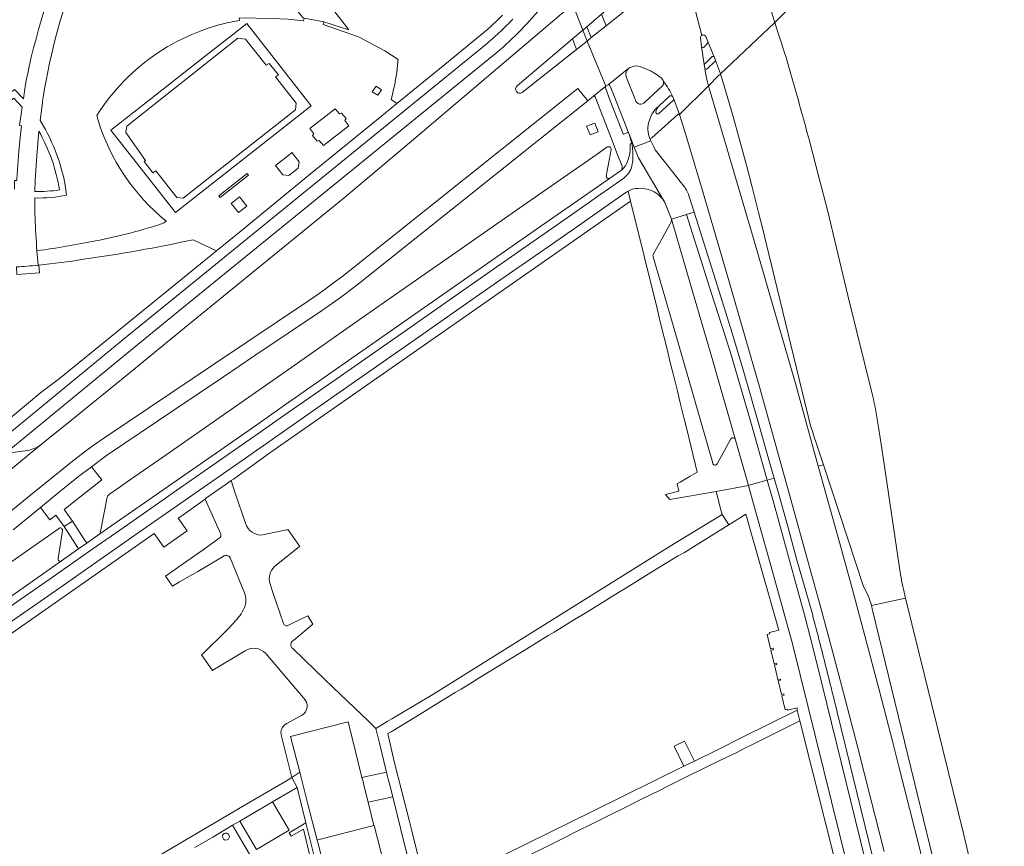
# Model space of a CAD drawing. Extents: x 152048 to 156914, y 461460 to 468786.
# Tile 144 of 256: x 155980 to 156167, y 463735 to 463892. Entities that reach past the tile are written whole.
import ezdxf

# ---------------------------------------------------------------- set-up
doc = ezdxf.new("R2010")
doc.units = 0
doc.header["$LTSCALE"] = 0.75
for name, color, linetype, lineweight in [('B-RO-VH-VERHARDING_ASFALT-GV', 251, 'CONTINUOUS', 18), ('B-RO-VH-VERHARDING_BETON-GV', 251, 'CONTINUOUS', 18), ('B-RO-VH-VERHARDING_BETONSTRAATSTEEN-GV', 251, 'CONTINUOUS', 18), ('B-RO-VH-VERHARDING_STRAATBAKSTEEN-GV', 251, 'CONTINUOUS', 18), ('B-RO-VH-VERHARDING_TEGEL-GV', 251, 'CONTINUOUS', 18), ('B-RO-VH-VERHARDING_TEGEL_RUBBER-GV', 251, 'CONTINUOUS', 18)]:
    doc.layers.add(name, color=color, linetype=linetype, lineweight=lineweight)

msp = doc.modelspace()

# ---------------------------------------------------------------- linework, layer by layer
at = {"layer": 'B-RO-VH-VERHARDING_ASFALT-GV'}
for points in [[(156109.529, 463889.133), (156105.609, 463904.364), (156102.138, 463917.945), (156102.118, 463917.931)], [(156102.138, 463917.945), (156105.609, 463904.364), (156109.529, 463889.133)], [(156110.267, 463888.901), (156110.683, 463887.946), (156110.686, 463887.932), (156110.706, 463887.846), (156110.705, 463887.761), (156111.859, 463885.029), (156111.865, 463885.019), (156112.107, 463884.413), (156112.113, 463884.397), (156112.12, 463884.368), (156113.061, 463881.805), (156123.425, 463891.569), (156122.956, 463892.978), (156122.472, 463894.689), (156122.116, 463895.699), (156121.102, 463898.507), (156121.096, 463898.527), (156120.962, 463898.997)], [(156086.433, 463896.862), (156086.304, 463896.699), (156086.172, 463896.538), (156086.039, 463896.378), (156085.904, 463896.22), (156085.767, 463896.063), (156085.629, 463895.908), (156084.908, 463895.125), (156086.847, 463890.139), (156087.645, 463890.795)], [(156074.356, 463879.542), (156084.898, 463888.468), (156086.847, 463890.139), (156084.908, 463895.125), (156084.209, 463894.467), (156083.551, 463893.92), (156082.965, 463893.376), (156082.776, 463893.223), (156054.238, 463869), (156041.408, 463858.189), (156011.621, 463833.899), (156000, 463824.422), (155989.546, 463815.859), (155983.807, 463811.245), (155970.641, 463800.476), (155957.528, 463789.751)], [(156087.645, 463890.795), (156090.439, 463893.162), (156092.959, 463895.303)], [(156094.887, 463893.822), (156091.336, 463890.979), (156088.485, 463888.71), (156087.667, 463888.06), (156091.234, 463879.434), (156091.675, 463879.741), (156095.637, 463882.869)], [(156051.682, 463884.541), (156049.178, 463886.215), (156044.162, 463888.876), (156037.424, 463891.204), (156037.542, 463891.693), (156033.778, 463892.418), (156033.701, 463891.926), (156030.764, 463892.223), (156027.784, 463892.348), (156021.393, 463892.487), (156021.491, 463891.999)], [(156125.093, 463886.467), (156124.601, 463888.02), (156124.078, 463889.562), (156123.425, 463891.569), (156113.061, 463881.805), (156113.159, 463881.537), (156113.163, 463881.531), (156113.207, 463881.411), (156115.407, 463873.842), (156116.765, 463869.016), (156118.08, 463864.179), (156119.044, 463860.503), (156120.344, 463855.391), (156121.066, 463852.475), (156121.769, 463849.554), (156129.652, 463817.094)], [(155957.597, 463780.078), (155957.806, 463780.595), (155967.49, 463789.967), (155981.738, 463801.591), (155987.942, 463806.64), (155989.342, 463807.755), (155990.755, 463808.849), (155992.187, 463809.92), (155993.635, 463810.973), (155995.835, 463812.511), (156016.729, 463826.542), (156034.622, 463838.56), (156036.231, 463839.671), (156037.827, 463840.804), (156039.404, 463841.96), (156040.969, 463843.133), (156042.516, 463844.329), (156085.905, 463878.995), (156087.849, 463876.694), (156088.906, 463877.538), (156091.234, 463879.434), (156087.667, 463888.06), (156085.661, 463886.466), (156075.342, 463878.225)], [(156104.158, 463877.153), (156105.294, 463874.039), (156110.767, 463879.55), (156110.578, 463880.293), (156110.431, 463880.969), (156110.164, 463882.391), (156110.088, 463882.876), (156109.975, 463883.619), (156109.484, 463887.034), (156109.306, 463888.643)], [(156068.686, 463887.679), (156008.382, 463838.569), (156000, 463831.744), (155964.332, 463802.439), (155961.331, 463800.009), (155957.546, 463796.977)], [(156109.484, 463887.034), (156109.975, 463883.619)], [(156111.859, 463885.029), (156110.705, 463887.761), (156110.681, 463887.687), (156110.635, 463887.624), (156109.972, 463886.911)], [(155932.464, 463775.719), (155934.424, 463773.377), (155936.222, 463774.652), (155936.599, 463774.92), (155933.869, 463778.248), (155935.319, 463779.318), (155954.116, 463791.295), (155967.873, 463802.199), (155967.684, 463802.19), (155976.772, 463809.581), (155976.837, 463809.501), (156000, 463828.543), (156009.805, 463836.52), (156069.866, 463885.382)], [(156109.975, 463883.619), (156111.506, 463885.102)], [(155981.429, 463883.231), (155981.145, 463881.896), (155980.992, 463881.176), (155980.714, 463879.868), (155980.34, 463877.056), (155978.631, 463878.798), (155975.65, 463876.59)], [(156095.637, 463882.869), (156091.675, 463879.741)], [(156098.255, 463883.048), (156099.78, 463882.377), (156100.856, 463881.733), (156101.767, 463881.028)], [(156096.87, 463876.818), (156095.109, 463881.213)], [(156092.007, 463879.603), (156092.619, 463878.056), (156094.489, 463873.373), (156095.495, 463870.776), (156095.507, 463870.746), (156095.674, 463870.323), (156096.663, 463867.82), (156099.825, 463869.032)], [(156102.041, 463879.537), (156098.666, 463876.441)], [(156151.013, 463734.069), (156147.11, 463749.566), (156145.886, 463754.429), (156144.639, 463759.286), (156143.289, 463764.441), (156140.546, 463774.764), (156138.003, 463784.245), (156136.372, 463790.249), (156135.797, 463792.338), (156131.822, 463806.642), (156131.703, 463807.071), (156127.68, 463821.645), (156127.291, 463823.038), (156127.109, 463823.675), (156122.553, 463839.427), (156121.026, 463844.704), (156119.497, 463849.979), (156110.767, 463879.55), (156105.294, 463874.039), (156106.453, 463870.176), (156109.753, 463859.125), (156114.93, 463841.566), (156120.499, 463822.148), (156125.206, 463805.271), (156125.648, 463803.684), (156129.448, 463789.917), (156132.286, 463779.795), (156134.232, 463772.522), (156136.12, 463765.341), (156139.15, 463753.648), (156141.713, 463743.645), (156144.249, 463733.635)], [(155976.853, 463875.966), (155978.534, 463877.182), (155980.069, 463875.458), (155979.584, 463871.964), (155979.974, 463871.927), (155979.733, 463869.667), (155979.49, 463867.103), (155979.081, 463861.748), (155979.066, 463861.5), (155978.901, 463861.504), (155978.647, 463861.511), (155978.612, 463859.809)], [(155984.516, 463871.224), (155983.498, 463872.922), (155983.94, 463876.304), (155984.054, 463877.178), (155984.071, 463877.282)], [(156012.633, 463850.193), (156017.097, 463848.099), (156021.795, 463851.907), (156035.001, 463862.766), (156048.191, 463873.489), (156051.418, 463876.172), (156050.375, 463876.929)], [(156100.603, 463874.977), (156100.965, 463875.354), (156101.391, 463875.721), (156103.441, 463877.636)], [(155994.289, 463873.846), (155994.498, 463873.144)], [(155982.524, 463859.424), (155982.597, 463861.568), (155982.88, 463866.164), (155983.261, 463870.884)], [(156102.491, 463857.303), (156097.47, 463865.778), (156096.663, 463867.82), (156095.674, 463870.323)], [(156142.025, 463820.581), (156137.361, 463839.557), (156133.523, 463855.593), (156132.71, 463858.742), (156131.893, 463861.891), (156129.949, 463869.324), (156129.608, 463870.595)], [(156106.104, 463860.433), (156102.6, 463864.856), (156100.653, 463867.331), (156100.387, 463867.878), (156099.825, 463869.032), (156096.663, 463867.82), (156097.47, 463865.778), (156102.491, 463857.303), (156103.764, 463854.102), (156106.628, 463855.011), (156108.057, 463855.464), (156107.165, 463858.276)], [(156094.67, 463861.937), (156090.32, 463858.864), (156084.684, 463854.945), (156077.407, 463849.873), (156069.855, 463844.607), (156062.687, 463839.6), (156052.877, 463832.738), (156040.717, 463824.237), (156029.297, 463816.257), (156025.638, 463813.698), (156020.573, 463810.156), (156010.356, 463803.031), (155999.528, 463795.463), (155993.559, 463791.291), (155985.232, 463785.461), (155977.582, 463780.116), (155968.911, 463774.059), (155960.903, 463768.46), (155952.465, 463762.564), (155944.232, 463756.8), (155940.002, 463753.746), (155941.355, 463751.7)], [(155988.537, 463858.694), (155988.298, 463860.595)], [(155943.776, 463753.472), (155945.644, 463754.798), (155953.868, 463760.556), (155962.307, 463766.452), (155970.314, 463772.051), (155978.985, 463778.108), (155986.636, 463783.453), (155994.962, 463789.283), (156000.932, 463793.455), (156011.758, 463801.022), (156021.976, 463808.147), (156027.042, 463811.69), (156030.701, 463814.249), (156042.12, 463822.229), (156054.281, 463830.73), (156064.091, 463837.592), (156071.258, 463842.599), (156078.808, 463847.863), (156086.084, 463852.934), (156091.723, 463856.855), (156095.054, 463859.191)], [(156099.916, 463859.588), (156100.068, 463859.529)], [(155982.56, 463854.357), (155982.539, 463855.142)], [(156007.511, 463853.733), (156007.097, 463853.398)], [(155983.12, 463845.346), (155982.916, 463848.106)], [(155982.916, 463848.106), (155983.12, 463845.346)], [(156147.391, 463786.45), (156143.778, 463810.403), (156143.162, 463814.488)], [(156131.24, 463811.709), (156132.684, 463807.338), (156140.342, 463784.157)], [(156141.823, 463780.512), (156148.342, 463781.911)], [(156163.591, 463691.342), (156186.915, 463595.883), (156187.466, 463593.553), (156187.69, 463592.592), (156194.316, 463594.136), (156194.196, 463594.662), (156193.435, 463597.379), (156178.452, 463658.545), (156173.676, 463678.451), (156170.117, 463692.898), (156164.119, 463717.245), (156161.008, 463730.107), (156159.372, 463737.086), (156154.45, 463756.952), (156148.342, 463781.911), (156141.823, 463780.512)], [(156142.104, 463779.366), (156152.969, 463734.793), (156163.591, 463691.342)]]:
    msp.add_lwpolyline(points, dxfattribs=at)
for points in [[(155990.829, 463910.527, 0.0546622), (155981.429, 463883.231)], [(155984.071, 463877.282, -0.0545038), (155991.105, 463902.898)], [(156069.866, 463885.382, 0.0522363), (156078.771, 463894.319)], [(156021.491, 463891.999, 0.2130996), (155994.289, 463873.846)], [(156073.559, 463892.256, -0.0137456), (156071.185, 463889.901)], [(156071.185, 463889.901, -0.0137582), (156068.686, 463887.679)], [(156109.306, 463888.643, -0.2925456), (156109.529, 463889.133)], [(156109.529, 463889.133, -0.4717782), (156110.267, 463888.901)], [(156109.972, 463886.911, -0.645786), (156109.484, 463887.034)], [(156126.68, 463881.091, 0.0050238), (156125.093, 463886.467)], [(156050.375, 463876.929, 0.0474255), (156051.682, 463884.541)], [(156111.506, 463885.102, -0.4167689), (156111.859, 463885.029)], [(156095.109, 463881.213, -0.3056721), (156095.637, 463882.869)], [(156095.637, 463882.869, -0.0850819), (156096.074, 463883.112)], [(156096.074, 463883.112, -0.2109057), (156098.255, 463883.048)], [(156101.767, 463881.028, -0.19503), (156102.215, 463880.373)], [(156129.608, 463870.595, 0.0026723), (156126.68, 463881.091)], [(156075.342, 463878.225, -0.9339897), (156074.356, 463879.542)], [(156091.675, 463879.741, -0.4266201), (156092.007, 463879.603)], [(156102.215, 463880.373, -0.2131461), (156102.041, 463879.537)], [(156102.215, 463880.373, -0.0574547), (156103.996, 463877.435)], [(156103.996, 463877.435, 0.0574547), (156102.215, 463880.373)], [(156098.666, 463876.441, -0.639846), (156096.87, 463876.818)], [(156103.441, 463877.636, -0.2325946), (156103.996, 463877.435)], [(156103.996, 463877.435, -0.1212845), (156104.158, 463877.153)], [(156099.376, 463872.483, -0.0910693), (156100.603, 463874.977)], [(155994.498, 463873.144, 0.1491473), (156007.511, 463853.733)], [(155988.298, 463860.595, 0.0797599), (155984.516, 463871.224)], [(156099.825, 463869.032, -0.1868683), (156099.376, 463872.483)], [(155983.261, 463870.884, -0.0885688), (155987.21, 463859.694)], [(156095.674, 463870.323, -0.0385855), (156096.178, 463868.564)], [(156096.178, 463868.564, -0.0322608), (156096.385, 463867.048)], [(156096.385, 463867.048, -0.0671319), (156096.227, 463864.277)], [(156096.227, 463864.277, -0.1757449), (156094.67, 463861.937)], [(156095.491, 463859.463, -0.0578865), (156096.549, 463859.902)], [(156096.549, 463859.902, -0.1342674), (156099.916, 463859.588)], [(156107.165, 463858.276, 0.0995367), (156106.104, 463860.433)], [(155982.505, 463858.177, 0.0664736), (155988.537, 463858.694)], [(155982.539, 463855.142, -0.0065927), (155982.505, 463858.177)], [(155987.21, 463859.694, -0.0460893), (155982.524, 463859.424)], [(156095.054, 463859.191, -0.0269784), (156095.491, 463859.463)], [(156100.068, 463859.529, -0.1438897), (156102.491, 463857.303)], [(155982.916, 463848.106, -0.0131209), (155982.56, 463854.357)], [(156007.097, 463853.398, -0.0347663), (155994.092, 463849.99)], [(155994.092, 463849.99, -0.0150275), (155982.916, 463848.106)], [(155991.773, 463846.484, 0.0183597), (156012.633, 463850.193)], [(155978.99, 463845.024, 0.0083525), (155983.12, 463845.346)], [(155983.12, 463845.346, 0.008176), (155983.253, 463845.359)], [(155983.253, 463845.359, 0.017794), (155991.773, 463846.484)], [(156143.162, 463814.488, 0.0296833), (156142.025, 463820.581)], [(156129.652, 463817.094, 0.024858), (156131.24, 463811.709)], [(156148.342, 463781.911, -0.0292633), (156147.391, 463786.45)], [(156140.342, 463784.157, -0.0563325), (156141.823, 463780.512)], [(156141.823, 463780.512, -0.0164464), (156142.104, 463779.366)]]:
    msp.add_lwpolyline(points, format="xyb", dxfattribs=at)
for points in [[(156090.439, 463893.162), (156087.645, 463890.795), (156088.485, 463888.71), (156091.336, 463890.979)], [(156035.16, 463875.711), (156009.291, 463855.4), (155996.973, 463871.085), (156004.273, 463876.812), (156010.013, 463881.328), (156015.021, 463885.269), (156020.135, 463889.259), (156022.888, 463891.41)], [(156022.636, 463888.415), (156021.193, 463888.629), (156000.034, 463871.837), (155999.857, 463870.652), (156003.563, 463865.292), (156003.301, 463865.089), (156004.951, 463862.962), (156005.522, 463863.36), (156009.557, 463858.276), (156010.746, 463858.136), (156032.143, 463874.958), (156032.285, 463876.195), (156028.321, 463881.214), (156028.881, 463881.644), (156027.163, 463883.803), (156026.594, 463883.449)], [(156048.539, 463878.763), (156047.819, 463877.718), (156046.777, 463878.413), (156047.499, 463879.477)], [(156035.632, 463870.406), (156035.391, 463870.052), (156036.266, 463868.976), (156036.669, 463869.123), (156037.453, 463868.159), (156042.304, 463871.932), (156041.531, 463872.905), (156041.771, 463873.273), (156040.91, 463874.344), (156040.519, 463874.191), (156039.706, 463875.169), (156034.864, 463871.375)], [(156035.632, 463870.406), (156034.864, 463871.375), (156039.706, 463875.169), (156040.519, 463874.191), (156040.91, 463874.344), (156041.771, 463873.273), (156041.531, 463872.905), (156042.304, 463871.932), (156037.453, 463868.159), (156036.669, 463869.123), (156036.266, 463868.976), (156035.391, 463870.052)], [(156032.671, 463863.842), (156032.832, 463865.04), (156031.428, 463866.841), (156030.891, 463866.316), (156028.94, 463864.789), (156028.343, 463864.347), (156029.761, 463862.56), (156030.903, 463862.434)], [(156032.671, 463863.842), (156030.903, 463862.434), (156029.761, 463862.56), (156028.343, 463864.347), (156028.94, 463864.789), (156030.891, 463866.316), (156031.428, 463866.841), (156032.832, 463865.04)], [(156017.821, 463858.263), (156017.544, 463858.598), (156022.927, 463862.822), (156023.17, 463862.48)], [(156022.864, 463856.613), (156021.283, 463855.378), (156019.929, 463857.112), (156021.509, 463858.347)], [(156047.08, 463738.579), (156047.099, 463738.583), (156053.831, 463712.373), (156058.293, 463713.491), (156052.909, 463734.974), (156050.653, 463744.089), (156045.976, 463743.022)]]:
    msp.add_lwpolyline(points, close=True, dxfattribs=at)
at = {"layer": 'B-RO-VH-VERHARDING_BETON-GV'}
msp.add_lwpolyline([(155978.357, 463794.924), (155983.604, 463799.208), (155986.91, 463801.907), (155990.813, 463805.087), (155993.307, 463806.953), (155996.174, 463809.099), (156009.146, 463817.875), (156018.428, 463824.102), (156024.415, 463828.118), (156037.104, 463836.636), (156040.48, 463839.028), (156043.84, 463841.578), (156061.708, 463855.813), (156078.422, 463869.169), (156087.849, 463876.694), (156085.905, 463878.995), (156042.516, 463844.329), (156040.969, 463843.133), (156039.404, 463841.96), (156037.827, 463840.804), (156036.231, 463839.671), (156034.622, 463838.56), (156016.729, 463826.542), (155995.835, 463812.511), (155993.635, 463810.973), (155992.187, 463809.92), (155990.755, 463808.849), (155989.342, 463807.755), (155987.942, 463806.64), (155981.738, 463801.591), (155967.49, 463789.967)], dxfattribs=at)
at = {"layer": 'B-RO-VH-VERHARDING_BETONSTRAATSTEEN-GV'}
for points in [[(156092.959, 463895.303), (156090.439, 463893.162), (156091.336, 463890.979), (156094.887, 463893.822)], [(156085.661, 463886.466), (156084.898, 463888.468), (156074.356, 463879.542)], [(156109.306, 463888.643), (156109.484, 463887.034)], [(156109.972, 463886.911), (156110.635, 463887.624), (156110.681, 463887.687), (156110.705, 463887.761), (156110.706, 463887.846), (156110.686, 463887.932), (156110.683, 463887.946), (156110.267, 463888.901)], [(156075.342, 463878.225), (156085.661, 463886.466)], [(156111.506, 463885.102), (156109.975, 463883.619), (156110.088, 463882.876)], [(156112.12, 463884.368), (156112.113, 463884.397), (156112.107, 463884.413), (156111.865, 463885.019), (156111.859, 463885.029)], [(156101.767, 463881.028), (156100.856, 463881.733), (156099.78, 463882.377), (156098.255, 463883.048)], [(156110.529, 463882.766), (156112.032, 463884.179)], [(156095.109, 463881.213), (156096.87, 463876.818)], [(156112.771, 463881.532), (156110.767, 463879.55), (156119.497, 463849.979), (156121.026, 463844.704), (156122.553, 463839.427), (156127.109, 463823.675), (156127.291, 463823.038), (156127.68, 463821.645), (156131.703, 463807.071), (156132.684, 463807.338), (156131.24, 463811.709)], [(156129.652, 463817.094), (156121.769, 463849.554), (156121.066, 463852.475), (156120.344, 463855.391), (156119.044, 463860.503), (156118.08, 463864.179), (156116.765, 463869.016), (156115.407, 463873.842), (156113.207, 463881.411), (156113.163, 463881.531), (156113.159, 463881.537)], [(156091.18, 463879.138), (156092.031, 463876.866), (156094.555, 463870.381)], [(156091.675, 463879.741), (156091.234, 463879.434)], [(156095.507, 463870.746), (156095.495, 463870.776), (156094.489, 463873.373), (156092.619, 463878.056), (156092.007, 463879.603)], [(156098.666, 463876.441), (156102.041, 463879.537)], [(156101.3, 463874.215), (156104.177, 463876.878)], [(156103.441, 463877.636), (156101.391, 463875.721)], [(156094.697, 463870.335), (156095.429, 463870.632)], [(156091.45, 463867.819), (156089.566, 463866.499), (156088.78, 463865.951), (156076.158, 463857.158), (156062.705, 463847.79), (156053.121, 463841.093), (156043.64, 463834.468), (156030.818, 463825.51), (156021.814, 463819.216), (156020.511, 463818.306), (156008.33, 463809.81), (155999.904, 463803.921), (155998.538, 463802.969)], [(156091.31, 463862.329), (156092.258, 463867.375)], [(156096.178, 463868.564), (156095.853, 463868.498)], [(155937.774, 463757.127), (155940.002, 463753.746), (155944.232, 463756.8), (155952.465, 463762.564), (155960.903, 463768.46), (155968.911, 463774.059), (155977.582, 463780.116), (155985.232, 463785.461), (155993.559, 463791.291), (155999.528, 463795.463), (156010.356, 463803.031), (156020.573, 463810.156), (156025.638, 463813.698), (156029.297, 463816.257), (156040.717, 463824.237), (156052.877, 463832.738), (156062.687, 463839.6), (156069.855, 463844.607), (156077.407, 463849.873), (156084.684, 463854.945), (156090.32, 463858.864), (156094.67, 463861.937)], [(156094.209, 463863.482), (156091.949, 463861.9), (156077.433, 463851.763), (156029.637, 463818.36), (156024.765, 463814.967), (155994.857, 463794.141), (155992.404, 463792.407), (155990.826, 463791.291), (155990.657, 463791.172), (155987.589, 463789.016), (155971.191, 463777.548), (155954.913, 463766.188), (155950.016, 463762.733), (155948.094, 463761.403), (155945.723, 463759.762), (155942.289, 463757.382)], [(155994.857, 463794.141), (156024.765, 463814.967), (156029.637, 463818.36), (156077.433, 463851.763), (156091.949, 463861.9)], [(156103.715, 463853.64), (156103.498, 463853.245), (156102.041, 463850.588), (156100.324, 463847.49)], [(156115.894, 463812.253), (156111.479, 463827.59), (156108.263, 463838.643), (156103.764, 463854.102)], [(156100.277, 463846.918), (156100.715, 463845.418), (156103.353, 463836.25), (156106.646, 463824.84), (156109.327, 463815.542), (156111.606, 463807.607)], [(155970.833, 463800.685), (155970.641, 463800.476), (155983.807, 463811.245)], [(156112.421, 463807.507), (156115.036, 463812.281)], [(155981.1, 463810.065), (155976.837, 463809.501), (155976.772, 463809.581), (155967.684, 463802.19), (155967.873, 463802.199), (155970.159, 463802.36)], [(156140.342, 463784.157), (156132.684, 463807.338), (156131.703, 463807.071)], [(156131.703, 463807.071), (156131.822, 463806.642), (156135.797, 463792.338), (156136.372, 463790.249), (156138.003, 463784.245), (156140.546, 463774.764), (156143.289, 463764.441), (156144.639, 463759.286), (156145.886, 463754.429), (156147.11, 463749.566), (156151.013, 463734.069), (156161.591, 463690.866), (156163.591, 463691.342), (156152.969, 463734.793), (156142.104, 463779.366)], [(156130.514, 463779.108), (156127.587, 463789.431), (156125.885, 463795.56), (156124.225, 463801.481), (156123.307, 463804.747), (156121.991, 463804.382)], [(156121.991, 463804.382), (156123.102, 463800.458), (156127.449, 463784.729), (156129.062, 463778.724), (156130.293, 463774.009), (156131.502, 463769.284), (156140.64, 463732.08), (156151.298, 463688.418), (156152.759, 463688.764), (156142.1, 463732.438), (156135.306, 463760.17)], [(155998.538, 463802.969), (155996.725, 463801.706)], [(155996.2, 463800.868), (155995.108, 463794.933), (155995.035, 463794.534)], [(155987.046, 463795.153), (155976.866, 463788.019), (155966.078, 463780.483), (155956.845, 463774.011)], [(155986.947, 463789.484), (155987.754, 463794.736)], [(155954.913, 463766.188), (155971.191, 463777.548), (155987.589, 463789.016)]]:
    msp.add_lwpolyline(points, dxfattribs=at)
for points in [[(156086.847, 463890.139), (156087.667, 463888.06), (156088.485, 463888.71), (156087.645, 463890.795)], [(156103.764, 463854.102), (156108.263, 463838.643), (156111.479, 463827.59), (156115.894, 463812.253), (156118.393, 463803.401), (156118.396, 463803.389), (156118.533, 463803.427), (156121.991, 463804.382), (156118.867, 463815.422), (156115.107, 463828.293), (156113.938, 463832.107), (156112.671, 463836.022), (156111.369, 463839.929), (156107.389, 463852.611), (156106.628, 463855.011)], [(156121.991, 463804.382), (156123.307, 463804.747), (156122.564, 463807.391), (156120.338, 463815.242), (156117.396, 463825.413), (156115.358, 463832.239), (156112.106, 463842.578), (156108.819, 463853.062), (156108.057, 463855.464), (156106.628, 463855.011), (156107.389, 463852.611), (156111.369, 463839.929), (156112.671, 463836.022), (156113.938, 463832.107), (156115.107, 463828.293), (156118.867, 463815.422)], [(156118.396, 463803.389), (156119.58, 463799.197), (156122.653, 463788.14), (156126.82, 463773.221), (156137.2, 463731.086), (156147.813, 463687.586), (156151.298, 463688.418), (156140.64, 463732.08), (156131.502, 463769.284), (156130.293, 463774.009), (156129.062, 463778.724), (156127.449, 463784.729), (156123.102, 463800.458), (156121.991, 463804.382), (156118.533, 463803.427)], [(156044.8, 463747.744), (156044.943, 463747.17), (156045.005, 463746.923), (156045.081, 463746.621), (156045.727, 463744.022), (156045.976, 463743.022), (156050.653, 463744.089), (156050.413, 463745.047), (156050.145, 463746.119), (156049.818, 463747.446), (156049.695, 463747.941), (156049.487, 463748.784)], [(156043.018, 463709.671), (156053.831, 463712.373), (156047.099, 463738.583), (156047.08, 463738.579), (156040.14, 463736.81), (156036.37, 463735.86), (156036.262, 463735.833), (156036.312, 463735.637), (156038.049, 463728.878), (156042.286, 463712.599)]]:
    msp.add_lwpolyline(points, close=True, dxfattribs=at)
for points in [[(156109.529, 463889.133, 0.2925456), (156109.306, 463888.643)], [(156110.267, 463888.901, 0.4717782), (156109.529, 463889.133)], [(156109.484, 463887.034, 0.645786), (156109.972, 463886.911)], [(156111.859, 463885.029, 0.4167689), (156111.506, 463885.102)], [(156112.032, 463884.179, 0.3068676), (156112.12, 463884.368)], [(156095.637, 463882.869, 0.3056721), (156095.109, 463881.213)], [(156096.074, 463883.112, 0.0850819), (156095.637, 463882.869)], [(156098.255, 463883.048, 0.2109057), (156096.074, 463883.112)], [(156110.088, 463882.876, 0.5394884), (156110.529, 463882.766)], [(156102.215, 463880.373, 0.19503), (156101.767, 463881.028)], [(156113.159, 463881.537, 0.502561), (156112.771, 463881.532)], [(156074.356, 463879.542, 0.9339897), (156075.342, 463878.225)], [(156091.234, 463879.434, 0.3507742), (156091.18, 463879.138)], [(156092.007, 463879.603, 0.4266201), (156091.675, 463879.741)], [(156102.041, 463879.537, 0.2131461), (156102.215, 463880.373)], [(156096.87, 463876.818, 0.639846), (156098.666, 463876.441)], [(156103.996, 463877.435, 0.2325946), (156103.441, 463877.636)], [(156104.158, 463877.153, 0.1212845), (156103.996, 463877.435)], [(156104.177, 463876.878, 0.105205), (156104.158, 463877.153)], [(156101.391, 463875.721, 0.1893091), (156100.796, 463874.513)], [(156100.796, 463874.513, 0.7228989), (156101.3, 463874.215)], [(156094.555, 463870.381, 0.4492002), (156094.697, 463870.335)], [(156095.429, 463870.632, 0.4258034), (156095.507, 463870.746)], [(156092.258, 463867.375, 0.6883672), (156091.45, 463867.819)], [(156095.853, 463868.498, -0.1096468), (156095.378, 463865.095)], [(156096.385, 463867.048, 0.0322608), (156096.178, 463868.564)], [(156096.227, 463864.277, 0.0671319), (156096.385, 463867.048)], [(156095.378, 463865.095, -0.1358551), (156094.209, 463863.482)], [(156094.67, 463861.937, 0.1757449), (156096.227, 463864.277)], [(156091.949, 463861.9, -0.5618017), (156091.31, 463862.329)], [(156103.764, 463854.102, -0.1927682), (156103.715, 463853.64)], [(156100.324, 463847.49, 0.2708744), (156100.277, 463846.918)], [(156131.24, 463811.709, -0.024858), (156129.652, 463817.094)], [(155983.807, 463811.245, -0.1299738), (155981.1, 463810.065)], [(156115.036, 463812.281, -0.5128069), (156115.894, 463812.253)], [(156111.606, 463807.607, 0.7509066), (156112.421, 463807.507)], [(155996.725, 463801.706, 0.2062383), (155996.2, 463800.868)], [(155987.754, 463794.736, 0.8129722), (155987.046, 463795.153)], [(155995.035, 463794.534, -0.1981595), (155994.857, 463794.141)], [(155987.589, 463789.016, -0.6918383), (155986.947, 463789.484)], [(156141.823, 463780.512, 0.0563325), (156140.342, 463784.157)], [(156142.104, 463779.366, 0.0164464), (156141.823, 463780.512)], [(156132.958, 463769.651, 0.0025582), (156130.514, 463779.108)], [(156135.306, 463760.17, 0.0025574), (156132.958, 463769.651)]]:
    msp.add_lwpolyline(points, format="xyb", dxfattribs=at)
at = {"layer": 'B-RO-VH-VERHARDING_STRAATBAKSTEEN-GV'}
for points in [[(156022.646, 463796.2), (156020.681, 463801.901), (156019.88, 463804.306), (156018.726, 463803.504), (156014.996, 463800.912), (156014.904, 463800.848), (156014.962, 463800.764), (156015.211, 463800.206), (156017.913, 463794.137)], [(156028.451, 463788.208), (156032.664, 463791.54), (156032.946, 463791.76), (156030.736, 463794.958), (156030.662, 463794.906), (156030.623, 463794.961), (156030.425, 463794.91), (156025.939, 463793.953)], [(156017.639, 463793.319), (156014.552, 463791.138), (156011.455, 463788.943), (156007.419, 463786.101), (156008.756, 463784.181), (156010.088, 463785.01), (156013.54, 463787.009), (156018.346, 463789.848)], [(156019.685, 463789.602), (156022.451, 463782.906)], [(156029.873, 463777.113), (156027.785, 463783.178), (156027.205, 463785.057)], [(156031.806, 463773.92), (156035.424, 463776.974), (156034.482, 463778.519), (156033.7, 463778.139), (156030.826, 463776.754)], [(156020.372, 463777.18), (156019.058, 463775.842), (156014.497, 463771.339), (156014.24, 463771.089), (156016.318, 463768.121), (156016.383, 463768.167), (156022.564, 463771.905)], [(156029.51, 463755.616), (156031.473, 463747.748), (156032.952, 463748.739), (156031.207, 463755.557), (156042.183, 463758.371), (156043.561, 463752.694), (156044.8, 463747.744), (156049.487, 463748.784), (156049.429, 463749.019), (156048.129, 463754.305), (156047.452, 463757.082), (156045.964, 463758.517), (156039.373, 463764.842), (156035.975, 463768.116), (156031.643, 463772.296)], [(156026.47, 463771.382), (156030.434, 463766.732), (156033.981, 463762.536), (156034.01, 463762.496)], [(156033.006, 463759.421), (156030.486, 463758.04)]]:
    msp.add_lwpolyline(points, dxfattribs=at)
for points in [[(156025.939, 463793.953, -0.3696527), (156022.646, 463796.2)], [(156017.913, 463794.137, -0.3497071), (156017.639, 463793.319)], [(156018.346, 463789.848, -0.4585772), (156019.685, 463789.602)], [(156027.205, 463785.057, -0.2887059), (156028.451, 463788.208)], [(156022.451, 463782.906, -0.1781217), (156022.452, 463780.127)], [(156022.452, 463780.127, -0.0738353), (156020.372, 463777.18)], [(156030.826, 463776.754, -0.5071849), (156029.873, 463777.113)], [(156031.643, 463772.296, -0.5498995), (156031.806, 463773.92)], [(156022.564, 463771.905, -0.3607049), (156026.47, 463771.382)], [(156034.01, 463762.496, -0.4982878), (156033.006, 463759.421)], [(156030.486, 463758.04, 0.3935474), (156029.51, 463755.616)]]:
    msp.add_lwpolyline(points, format="xyb", dxfattribs=at)
at = {"layer": 'B-RO-VH-VERHARDING_TEGEL-GV'}
for points in [[(156018.103, 463914.112), (156016.946, 463913.178), (156029.941, 463896.979), (156031.29, 463895.304), (156033.577, 463892.469), (156033.778, 463892.418), (156037.542, 463891.693), (156042.28, 463890.17), (156036.505, 463897.704), (156034.476, 463893.873), (156031.422, 463897.682)], [(156035.16, 463875.711), (156022.888, 463891.41), (156020.135, 463889.259), (156015.021, 463885.269), (156010.013, 463881.328), (156004.273, 463876.812), (155996.973, 463871.085), (156009.291, 463855.4)], [(156087.667, 463888.06), (156086.847, 463890.139), (156084.898, 463888.468), (156085.661, 463886.466)], [(156022.636, 463888.415), (156026.594, 463883.449), (156027.163, 463883.803), (156028.881, 463881.644), (156028.321, 463881.214), (156032.285, 463876.195), (156032.143, 463874.958), (156010.746, 463858.136), (156009.557, 463858.276), (156005.522, 463863.36), (156004.951, 463862.962), (156003.301, 463865.089), (156003.563, 463865.292), (155999.857, 463870.652), (156000.034, 463871.837), (156021.193, 463888.629)], [(156089.176, 463872.416), (156087.597, 463871.843), (156088.241, 463870.159), (156089.788, 463870.729)], [(155993.307, 463806.953), (155990.813, 463805.087), (155986.91, 463801.907), (155983.604, 463799.208), (155985.388, 463796.869), (155986.485, 463797.699), (155988.097, 463795.551), (155989.657, 463796.612), (155988.075, 463798.838), (155995.294, 463804.461)], [(155990.826, 463791.291), (155992.404, 463792.407), (155991.737, 463793.428), (155989.657, 463796.612), (155988.097, 463795.551)], [(156045.976, 463743.022), (156045.727, 463744.022), (156045.081, 463746.621), (156045.005, 463746.923), (156044.943, 463747.17), (156044.8, 463747.744), (156043.561, 463752.694), (156042.183, 463758.371), (156031.207, 463755.557), (156032.952, 463748.739), (156034.514, 463742.638), (156036.262, 463735.833), (156036.37, 463735.86), (156040.14, 463736.81), (156047.08, 463738.579)], [(156108.102, 463750.866), (156106.221, 463754.677), (156104.248, 463753.703), (156106.129, 463749.893)], [(156040.091, 463715.05), (156041.528, 463709.298), (156043.018, 463709.671), (156042.286, 463712.599), (156038.049, 463728.878), (156036.312, 463735.637), (156036.262, 463735.833), (156034.514, 463742.638), (156032.952, 463748.739), (156031.473, 463747.748), (156032.467, 463745.866), (156034.134, 463739.087), (156035.751, 463732.511), (156035.933, 463731.825), (156035.99, 463731.604), (156036.774, 463728.488), (156039.58, 463717.344), (156039.537, 463717.318), (156039.524, 463717.31), (156039.55, 463717.208)]]:
    msp.add_lwpolyline(points, close=True, dxfattribs=at)
for points in [[(156131.035, 463898.928), (156130.44, 463900.675), (156129.895, 463900.24), (156129.649, 463900.671), (156128.926, 463902.313), (156128.311, 463901.809), (156122.116, 463895.699), (156122.472, 463894.689), (156122.956, 463892.978), (156123.425, 463891.569), (156124.219, 463892.361), (156127.539, 463895.672), (156130.428, 463897.303)], [(156067.705, 463889.423), (156060.592, 463883.618), (156051.418, 463876.172), (156048.191, 463873.489), (156035.001, 463862.766), (156021.795, 463851.907), (156017.097, 463848.099), (156016.419, 463847.542), (155987.222, 463823.777), (155983.681, 463821.089), (155967.941, 463808.035), (155958.623, 463800.429), (155958.796, 463800.201)], [(155957.546, 463796.977), (155961.331, 463800.009), (155964.332, 463802.439), (156000, 463831.744), (156008.382, 463838.569), (156068.686, 463887.679)], [(156113.159, 463881.537), (156113.061, 463881.805), (156112.12, 463884.368)], [(156110.088, 463882.876), (156110.164, 463882.391), (156110.431, 463880.969), (156110.578, 463880.293), (156110.767, 463879.55), (156112.771, 463881.532)], [(156112.032, 463884.179), (156110.529, 463882.766)], [(156091.234, 463879.434), (156088.906, 463877.538)], [(156094.555, 463870.381), (156092.031, 463876.866), (156091.18, 463879.138)], [(156089.195, 463877.447), (156092.122, 463869.966), (156093.423, 463866.579), (156094.327, 463864.226)], [(156104.177, 463876.878), (156101.3, 463874.215)], [(156105.294, 463874.039), (156104.158, 463877.153)], [(156101.391, 463875.721), (156100.965, 463875.354), (156100.603, 463874.977)], [(156100.009, 463869.647), (156104.932, 463874.092)], [(156095.429, 463870.632), (156094.697, 463870.335)], [(156095.674, 463870.323), (156095.507, 463870.746)], [(156095.853, 463868.498), (156096.178, 463868.564)], [(156099.825, 463869.032), (156099.783, 463869.149)], [(156095.054, 463859.191), (156091.723, 463856.855), (156086.084, 463852.934), (156078.808, 463847.863), (156071.258, 463842.599), (156064.091, 463837.592), (156054.281, 463830.73), (156042.12, 463822.229), (156030.701, 463814.249), (156027.042, 463811.69), (156021.976, 463808.147), (156011.758, 463801.022), (156000.932, 463793.455), (155994.962, 463789.283), (155986.636, 463783.453), (155978.985, 463778.108), (155970.314, 463772.051), (155962.307, 463766.452), (155953.868, 463760.556), (155945.644, 463754.798), (155943.776, 463753.472)], [(156026.993, 463809.401), (156028.096, 463810.172), (156095.956, 463857.576), (156095.491, 463859.463)], [(156095.491, 463859.463), (156095.956, 463857.576), (156100.999, 463837.081), (156101.558, 463834.81), (156102.288, 463831.844), (156102.836, 463829.619), (156103.582, 463826.584), (156104.126, 463824.377), (156104.876, 463821.327), (156105.419, 463819.12), (156106.161, 463816.104), (156106.71, 463813.873), (156108.661, 463805.946), (156107.317, 463805.164), (156105.372, 463804.033), (156104.836, 463803.721), (156105.168, 463802.324), (156102.614, 463801.695), (156103.419, 463800.732), (156112.269, 463802.257), (156118.393, 463803.401), (156115.894, 463812.253)], [(156100.068, 463859.529), (156099.916, 463859.588)], [(156103.764, 463854.102), (156102.491, 463857.303)], [(156100.324, 463847.49), (156102.041, 463850.588), (156103.498, 463853.245), (156103.715, 463853.64)], [(156111.606, 463807.607), (156109.327, 463815.542), (156106.646, 463824.84), (156103.353, 463836.25), (156100.715, 463845.418), (156100.277, 463846.918)], [(155978.99, 463845.024), (155979.109, 463843.552), (155983.371, 463843.896), (155983.253, 463845.359)], [(156115.036, 463812.281), (156112.421, 463807.507)], [(155941.653, 463746.283), (155943.291, 463747.098), (155946.902, 463748.894), (155945.218, 463752.281), (156002.907, 463792.58), (156005.232, 463794.204), (156007.056, 463791.627), (156011.503, 463794.72), (156009.797, 463797.148), (156010.288, 463797.492), (156014.962, 463800.764), (156014.904, 463800.848), (156014.996, 463800.912), (156018.726, 463803.504), (156019.88, 463804.306), (156019.87, 463804.335), (156020.318, 463804.573), (156026.993, 463809.401)], [(156137.2, 463731.086), (156126.82, 463773.221), (156122.653, 463788.14), (156119.58, 463799.197), (156118.396, 463803.389), (156118.393, 463803.401), (156112.269, 463802.257), (156113.17, 463798.765), (156113.406, 463797.85), (156114.641, 463795.885), (156117.919, 463797.945), (156120.798, 463787.655), (156124.172, 463775.822), (156122.391, 463775.361), (156122.445, 463775.132), (156121.968, 463775.021), (156122.61, 463772.253), (156123.093, 463772.365), (156123.124, 463772.23), (156123.156, 463772.091), (156122.689, 463771.983), (156123.289, 463769.401), (156123.761, 463769.511), (156123.785, 463769.408), (156123.811, 463769.294), (156123.354, 463769.188), (156124.001, 463766.401), (156124.463, 463766.509), (156124.482, 463766.426), (156124.507, 463766.32), (156124.06, 463766.216), (156124.673, 463763.575), (156125.125, 463763.679), (156125.152, 463763.563), (156125.182, 463763.434), (156124.745, 463763.333), (156125.368, 463760.651), (156125.809, 463760.753), (156125.853, 463760.565), (156127.709, 463761.011), (156127.712, 463760.564), (156128.204, 463758.512), (156135.644, 463729.038)], [(156057.22, 463725.747), (156054.282, 463737.589), (156053.835, 463739.357), (156050.939, 463750.805), (156049.702, 463756.123), (156050.353, 463756.471), (156052.126, 463757.521), (156053.305, 463758.218), (156056.389, 463760.147), (156058.94, 463761.687), (156062.558, 463763.919), (156063.673, 463764.602), (156066.044, 463766.054), (156067.128, 463766.719), (156070.684, 463768.896), (156070.688, 463768.889), (156073.264, 463770.464), (156076.853, 463772.666), (156078.03, 463773.387), (156080.295, 463774.774), (156081.423, 463775.466), (156084.979, 463777.643), (156084.983, 463777.636), (156087.618, 463779.271), (156091.148, 463781.414), (156092.23, 463782.084), (156094.58, 463783.538), (156095.753, 463784.265), (156099.333, 463786.481), (156102.002, 463788.139), (156105.027, 463789.95), (156106.244, 463790.644), (156107.954, 463791.684), (156114.641, 463795.885), (156113.406, 463797.85), (156103.471, 463791.817), (156058.283, 463763.565), (156050.52, 463758.941), (156049.612, 463758.391), (156047.452, 463757.082), (156048.129, 463754.305), (156049.429, 463749.019), (156049.487, 463748.784), (156049.695, 463747.941), (156049.818, 463747.446), (156050.145, 463746.119), (156050.413, 463745.047), (156050.653, 463744.089), (156052.909, 463734.974), (156058.293, 463713.491)], [(156076.39, 463732.815), (156080.111, 463734.663), (156082.829, 463736.017), (156086.573, 463737.882), (156087.876, 463738.532), (156090.267, 463739.723), (156091.543, 463740.359), (156095.168, 463742.165), (156097.803, 463743.475), (156101.595, 463745.363), (156102.931, 463746.024), (156105.342, 463747.217), (156106.512, 463747.795), (156110.214, 463749.627), (156112.947, 463750.979), (156116.302, 463752.583), (156117.489, 463753.218), (156119.297, 463754.111), (156128.204, 463758.512), (156127.712, 463760.564), (156117.304, 463755.414), (156112.758, 463753.165), (156108.102, 463750.866), (156106.129, 463749.893), (156088.9, 463741.387), (156067.916, 463731.028)], [(156013.007, 463734.419), (156015.944, 463736.148), (156016.376, 463736.401), (156020.178, 463738.637), (156021.526, 463739.431), (156027.755, 463743.095), (156032.467, 463745.866), (156031.473, 463747.748), (156030.428, 463747.136), (156022.67, 463742.591), (156000.6, 463729.59)], [(156035.024, 463732.325), (156033.646, 463737.93), (156031.309, 463736.555), (156030.928, 463737.201), (156034.134, 463739.087), (156032.467, 463745.866), (156027.755, 463743.095), (156030.944, 463737.685), (156024.715, 463734.021), (156021.526, 463739.431), (156020.178, 463738.637), (156023.403, 463733.166)]]:
    msp.add_lwpolyline(points, dxfattribs=at)
for points in [[(156071.564, 463892.986, -0.0137294), (156069.685, 463891.15)], [(156071.185, 463889.901, 0.0137456), (156073.559, 463892.256)], [(156069.685, 463891.15, -0.0137489), (156067.705, 463889.423)], [(156068.686, 463887.679, 0.0137582), (156071.185, 463889.901)], [(156112.12, 463884.368, -0.3068676), (156112.032, 463884.179)], [(156110.529, 463882.766, -0.5394884), (156110.088, 463882.876)], [(156112.771, 463881.532, -0.502561), (156113.159, 463881.537)], [(156091.18, 463879.138, -0.3507742), (156091.234, 463879.434)], [(156088.906, 463877.538, -0.398708), (156089.195, 463877.447)], [(156104.158, 463877.153, -0.105205), (156104.177, 463876.878)], [(156100.603, 463874.977, 0.0910693), (156099.376, 463872.483)], [(156100.796, 463874.513, -0.1893091), (156101.391, 463875.721)], [(156101.3, 463874.215, -0.7228989), (156100.796, 463874.513)], [(156104.932, 463874.092, -0.4279035), (156105.294, 463874.039)], [(156099.376, 463872.483, 0.1868683), (156099.825, 463869.032)], [(156094.697, 463870.335, -0.4492002), (156094.555, 463870.381)], [(156095.507, 463870.746, -0.4258034), (156095.429, 463870.632)], [(156096.178, 463868.564, 0.0385855), (156095.674, 463870.323)], [(156099.783, 463869.149, -0.3289957), (156100.009, 463869.647)], [(156095.378, 463865.095, 0.1096468), (156095.853, 463868.498)], [(156094.209, 463863.482, 0.1358551), (156095.378, 463865.095)], [(156094.327, 463864.226, -0.3064181), (156094.209, 463863.482)], [(156096.549, 463859.902, 0.0578865), (156095.491, 463859.463)], [(156099.916, 463859.588, 0.1342674), (156096.549, 463859.902)], [(156095.491, 463859.463, 0.0269784), (156095.054, 463859.191)], [(156102.491, 463857.303, 0.1438897), (156100.068, 463859.529)], [(156103.715, 463853.64, 0.1927682), (156103.764, 463854.102)], [(156100.277, 463846.918, -0.2708744), (156100.324, 463847.49)], [(155983.12, 463845.346, -0.0083525), (155978.99, 463845.024)], [(155983.253, 463845.359, -0.008176), (155983.12, 463845.346)], [(156115.894, 463812.253, 0.5128069), (156115.036, 463812.281)], [(156112.421, 463807.507, -0.7509066), (156111.606, 463807.607)]]:
    msp.add_lwpolyline(points, format="xyb", dxfattribs=at)
at = {"layer": 'B-RO-VH-VERHARDING_TEGEL_RUBBER-GV'}
msp.add_lwpolyline([(156021.526, 463739.431), (156024.715, 463734.021), (156030.944, 463737.685), (156027.755, 463743.095)], close=True, dxfattribs=at)
for points in [[(156019.555, 463736.488, 1.0015152), (156018.235, 463736.488)], [(156018.235, 463736.488, 1), (156019.555, 463736.488)]]:
    msp.add_lwpolyline(points, format="xyb", dxfattribs=at)

doc.saveas('drawing.dxf')
